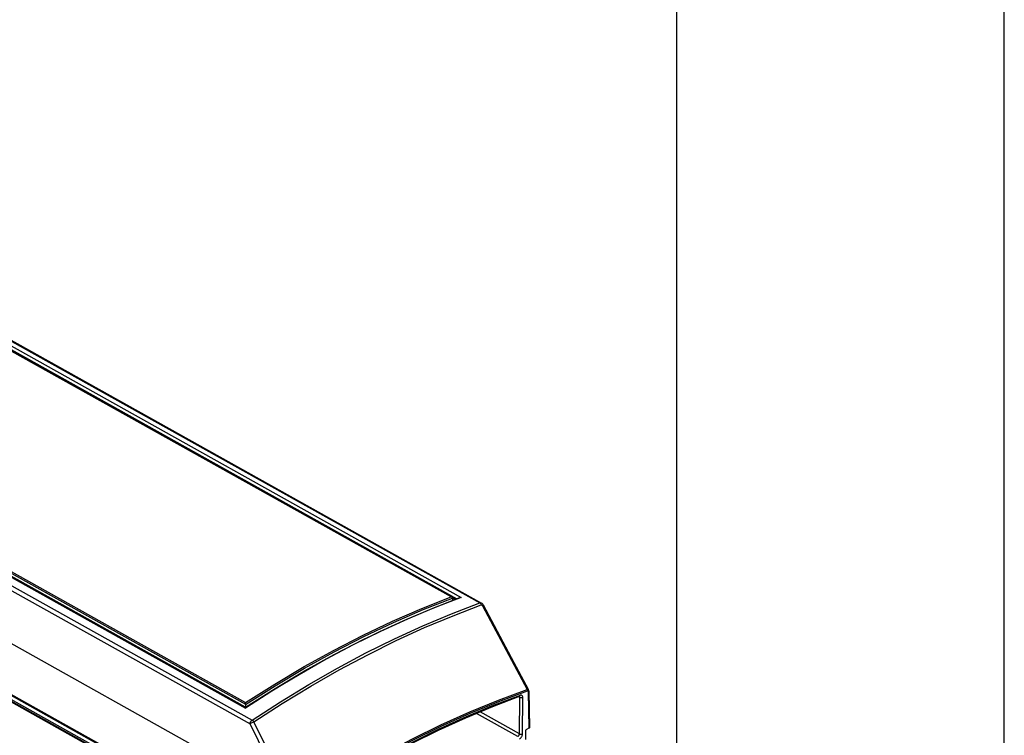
# Model space of a CAD drawing. Extents: x 0 to 420, y 0 to 297.
# Tile 36 of 37: x 375 to 420, y 121 to 153. Entities that reach past the tile are written whole.
import ezdxf

# ---------------------------------------------------------------- set-up
doc = ezdxf.new("R2010")
doc.units = 0
doc.header["$LTSCALE"] = 23.1
doc.layers.get('0').update_dxf_attribs({"linetype": 'CONTINUOUS'})

msp = doc.modelspace()

# ---------------------------------------------------------------- linework, layer by layer
at = {"color": 7, "linetype": 'CONTINUOUS'}
for p, q in [((420, 0), (420, 297)), ((405, 12.5), (405, 284.5)), ((349.489, 152.6), (396.042, 126.584)), ((339.315, 147.44), (385.222, 121.785)), ((387.209, 117.613), (338.864, 144.631)), ((394.683, 126.856), (367.226, 142.2)), ((385.229, 121.814), (357.742, 137.175)), ((393.855, 126.372), (395.054, 126.837)), ((394.709, 126.817), (394.708, 126.703)), ((394.836, 126.752), (394.709, 126.823)), ((398.207, 122.553), (398.246, 120.887)), ((385.23, 121.941), (385.229, 121.814)), ((398.064, 120.728), (398.061, 120.326)), ((398.216, 120.848), (398.101, 120.788))]:
    msp.add_line(p, q, dxfattribs=at)
at = {"color": 9, "linetype": 'CONTINUOUS'}
for p, q in [((349.411, 152.602), (395.958, 126.589)), ((349.093, 152.391), (394.915, 126.783)), ((349.174, 152.516), (395.108, 126.846)), ((338.98, 147.233), (385.528, 121.22)), ((339.286, 147.436), (385.22, 121.766)), ((338.886, 147.061), (385.433, 121.048)), ((336.554, 143.249), (384.899, 116.232)), ((336.585, 143.254), (384.93, 116.237)), ((385.044, 116.187), (336.671, 143.22)), ((385.105, 116.225), (336.732, 143.258)), ((385.178, 116.368), (336.833, 143.385)), ((385.208, 116.402), (336.863, 143.419)), ((394.643, 126.867), (367.226, 142.189)), ((357.744, 137.307), (385.229, 121.947)), ((357.81, 137.346), (385.227, 122.024)), ((396.088, 126.462), (397.418, 123.967)), ((397.418, 123.967), (398.133, 122.625)), ((386.453, 122.556), (385.22, 121.766)), ((397.791, 122.253), (397.735, 122.285)), ((398.176, 122.511), (398.216, 120.848)), ((397.779, 120.592), (397.791, 122.253)), ((397.92, 120.59), (397.933, 122.251)), ((397.706, 120.47), (395.812, 121.529)), ((397.779, 120.592), (395.977, 121.598)), ((385.484, 121.073), (385.433, 121.048)), ((387.113, 117.667), (385.433, 121.048)), ((385.611, 121.136), (385.484, 121.073))]:
    msp.add_line(p, q, dxfattribs=at)
for points in [[(385.227, 122.024), (386.569, 122.873), (387.915, 123.671), (389.263, 124.417), (390.612, 125.111), (391.959, 125.751), (393.303, 126.337), (394.643, 126.867)], [(385.23, 121.941), (386.581, 122.797), (387.936, 123.601), (389.293, 124.353), (390.651, 125.051), (392.007, 125.695), (393.361, 126.284), (394.709, 126.817)], [(395.108, 126.846), (393.877, 126.37), (392.643, 125.847), (391.405, 125.279), (390.167, 124.664), (388.927, 124.006), (387.689, 123.302), (386.453, 122.556)], [(385.528, 121.22), (386.828, 122.063), (388.132, 122.859), (389.438, 123.606), (390.746, 124.304), (392.053, 124.952), (393.358, 125.549), (394.661, 126.095), (395.958, 126.589)], [(385.611, 121.136), (386.91, 121.978), (388.213, 122.773), (389.518, 123.52), (390.824, 124.217), (392.13, 124.864), (393.434, 125.461), (394.735, 126.006), (396.032, 126.5)], [(395.958, 126.589), (395.976, 126.594), (395.994, 126.596), (396.012, 126.595), (396.029, 126.59), (396.042, 126.584)], [(395.958, 126.589), (395.976, 126.577), (395.992, 126.562), (396.007, 126.544), (396.021, 126.523), (396.032, 126.5)], [(396.032, 126.5), (396.036, 126.501), (396.041, 126.502), (396.047, 126.501), (396.052, 126.499), (396.058, 126.496), (396.063, 126.492), (396.069, 126.488), (396.074, 126.482), (396.079, 126.476), (396.084, 126.469), (396.088, 126.462)], [(396.132, 126.489), (396.132, 126.488), (396.13, 126.486), (396.124, 126.483), (396.115, 126.477), (396.103, 126.47), (396.088, 126.462)], [(387.565, 117.2), (388.882, 118.065), (390.203, 118.879), (391.527, 119.641), (392.852, 120.348), (394.177, 121.001), (395.5, 121.599), (396.819, 122.14), (398.133, 122.625)], [(387.588, 117.138), (388.903, 118.003), (390.223, 118.816), (391.546, 119.576), (392.869, 120.283), (394.193, 120.935), (395.514, 121.532), (396.831, 122.073), (398.143, 122.557)], [(397.809, 122.354), (396.573, 121.887), (395.331, 121.369), (394.085, 120.801), (392.838, 120.183), (391.59, 119.517), (390.344, 118.804), (389.1, 118.044), (387.861, 117.238)], [(397.773, 122.299), (397.782, 122.303), (397.79, 122.31), (397.797, 122.319), (397.803, 122.329), (397.807, 122.341), (397.809, 122.355)], [(397.791, 122.253), (397.791, 122.264), (397.789, 122.274), (397.786, 122.283), (397.782, 122.29), (397.777, 122.297), (397.774, 122.299)], [(397.933, 122.251), (397.932, 122.272), (397.928, 122.292), (397.922, 122.31), (397.914, 122.326), (397.904, 122.339), (397.892, 122.349), (397.878, 122.356), (397.862, 122.361), (397.845, 122.362), (397.827, 122.36), (397.809, 122.354)], [(398.133, 122.625), (398.146, 122.631), (398.158, 122.635), (398.169, 122.637), (398.177, 122.637), (398.184, 122.634), (398.188, 122.63)], [(398.133, 122.625), (398.139, 122.608), (398.142, 122.591), (398.144, 122.573), (398.143, 122.557)], [(398.143, 122.557), (398.148, 122.558), (398.153, 122.558), (398.157, 122.556), (398.162, 122.553), (398.166, 122.549), (398.169, 122.544), (398.172, 122.537), (398.174, 122.529), (398.176, 122.521), (398.176, 122.511)], [(398.207, 122.553), (398.206, 122.546), (398.203, 122.537), (398.197, 122.527), (398.188, 122.519), (398.176, 122.511)], [(397.933, 122.251), (397.921, 122.246), (397.907, 122.242), (397.892, 122.239), (397.877, 122.237), (397.862, 122.237), (397.846, 122.237), (397.831, 122.24), (397.816, 122.243), (397.803, 122.248), (397.791, 122.253)], [(385.433, 121.048), (385.435, 121.067), (385.438, 121.086), (385.444, 121.106), (385.451, 121.125), (385.461, 121.144), (385.472, 121.163), (385.485, 121.18), (385.498, 121.195), (385.513, 121.209), (385.528, 121.22)], [(385.528, 121.22), (385.543, 121.211), (385.557, 121.199), (385.572, 121.186), (385.586, 121.17), (385.599, 121.154), (385.611, 121.136)], [(387.565, 117.2), (386.927, 118.485), (385.611, 121.136)], [(397.706, 120.47), (397.716, 120.476), (397.725, 120.483), (397.734, 120.491), (397.742, 120.5), (397.75, 120.51), (397.757, 120.521), (397.764, 120.533), (397.769, 120.544), (397.773, 120.556), (397.776, 120.569), (397.778, 120.58), (397.779, 120.592)], [(397.775, 120.347), (397.794, 120.358), (397.812, 120.372), (397.83, 120.388), (397.847, 120.407), (397.863, 120.427), (397.877, 120.449), (397.89, 120.471), (397.9, 120.495), (397.909, 120.519), (397.915, 120.544), (397.919, 120.567), (397.92, 120.59)], [(397.779, 120.592), (397.791, 120.586), (397.804, 120.581), (397.818, 120.578), (397.833, 120.576), (397.849, 120.575), (397.865, 120.575), (397.88, 120.577), (397.895, 120.58), (397.908, 120.584), (397.92, 120.59)]]:
    msp.add_lwpolyline(points, dxfattribs=at)
at = {"color": 7, "linetype": 'CONTINUOUS'}
for points in [[(394.683, 126.856), (394.677, 126.859), (394.669, 126.862), (394.66, 126.864), (394.652, 126.866), (394.643, 126.867)], [(394.709, 126.822), (394.707, 126.83), (394.703, 126.838), (394.698, 126.844), (394.692, 126.85), (394.685, 126.855), (394.683, 126.856)], [(394.709, 126.822), (394.709, 126.821), (394.709, 126.819), (394.709, 126.817)], [(395.108, 126.846), (395.086, 126.845), (395.065, 126.84), (395.054, 126.837)], [(385.222, 121.785), (386.43, 122.558), (387.666, 123.305), (388.904, 124.008), (390.144, 124.667), (391.382, 125.281), (392.62, 125.85), (393.855, 126.372)], [(396.132, 126.489), (396.122, 126.505), (396.105, 126.53), (396.085, 126.551), (396.064, 126.569), (396.042, 126.584)], [(398.188, 122.63), (397.536, 123.853), (396.132, 126.489)], [(389.292, 124.227), (390.65, 124.925), (390.986, 125.084)], [(385.229, 121.814), (386.58, 122.67), (387.935, 123.475), (389.292, 124.227)], [(397.773, 122.299), (396.539, 121.833), (395.3, 121.316), (394.058, 120.749), (392.814, 120.133), (391.569, 119.469), (390.326, 118.757), (389.085, 117.998), (387.847, 117.193)], [(397.773, 122.299), (397.777, 122.3), (397.778, 122.301)], [(398.207, 122.553), (398.205, 122.574), (398.2, 122.598), (398.192, 122.62), (398.188, 122.63)], [(385.229, 121.947), (385.229, 121.955), (385.228, 121.964), (385.228, 121.973), (385.227, 121.982), (385.227, 121.99), (385.227, 121.998), (385.227, 122.005), (385.227, 122.012), (385.227, 122.019), (385.227, 122.024)], [(385.23, 121.941), (385.23, 121.943), (385.23, 121.945), (385.229, 121.947)], [(385.222, 121.785), (385.222, 121.785), (385.221, 121.784), (385.221, 121.782), (385.22, 121.779), (385.22, 121.775), (385.22, 121.771), (385.22, 121.766)], [(398.064, 120.728), (398.065, 120.736), (398.067, 120.745), (398.071, 120.754), (398.075, 120.763), (398.081, 120.771), (398.087, 120.778), (398.094, 120.784), (398.101, 120.788)], [(398.246, 120.887), (398.246, 120.884), (398.244, 120.876), (398.24, 120.868), (398.234, 120.86), (398.226, 120.854), (398.216, 120.848)]]:
    msp.add_lwpolyline(points, dxfattribs=at)

doc.saveas('drawing.dxf')
